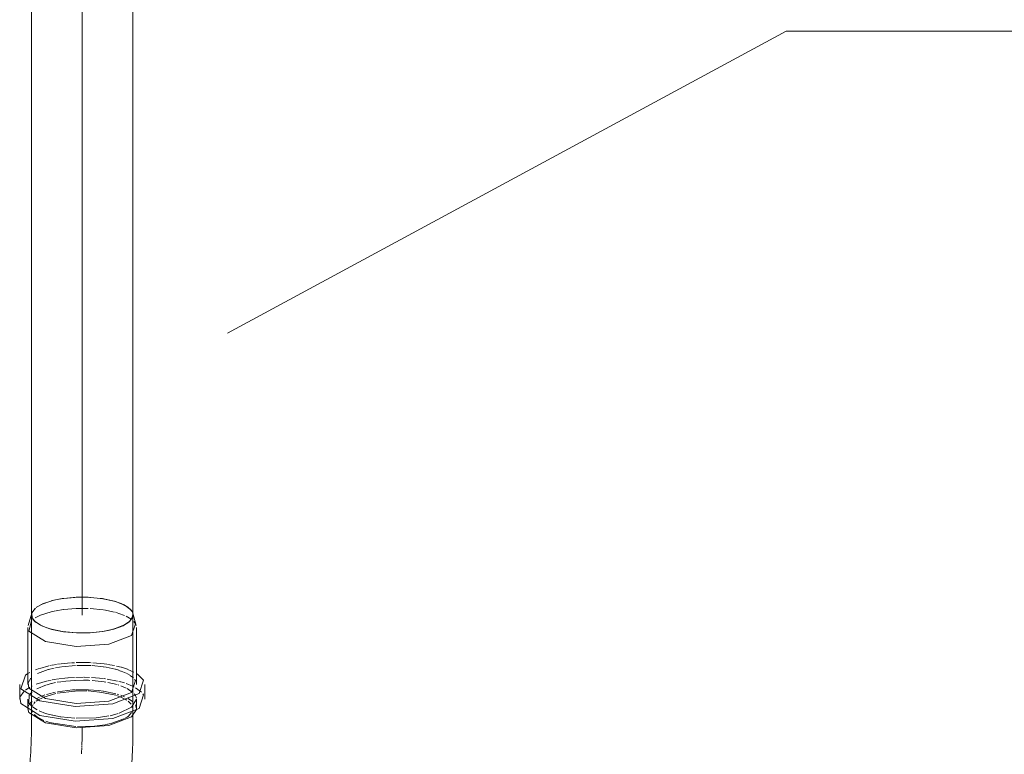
# Model space of a CAD drawing. Header units: millimetres. Extents: x -121 to 29920, y 1231 to 31888.
# Tile 182 of 256: x 23494 to 23979, y 18116 to 18478. Entities that reach past the tile are written whole.
import ezdxf

# ---------------------------------------------------------------- set-up
doc = ezdxf.new("R2010")
doc.units = ezdxf.units.MM
doc.linetypes.add('ADSK_Осевая', pattern=[700, 500, -100, 0, -100])
for name, color, linetype, lineweight in [('P-PIPE-____-CNTR', 3, 'ADSK_Осевая', 20), ('P-PIPE-____-IDEN', 2, 'Continuous', 20), ('P-PIPE-____-OTLN', 3, 'Continuous', 20)]:
    doc.layers.add(name, color=color, linetype=linetype, lineweight=lineweight)

# ---------------------------------------------------------------- blocks, each defined once
blk = doc.blocks.new('ADSK_ППР_Отвод канализационный_Составной - Отвод раструбный-1589352-3D severage Right')
at = {"layer": 'P-PIPE-____-OTLN', "color": 9}
for p, q in [((-3515.76, 18189.64), (-3518.12, 18188.2)), ((-3515.46, 18189.79), (-3517.88, 18188.38)), ((-3510.93, 18191.44), (-3515.67, 18189.69)), ((-3498.45, 18193.28), (-3504.57, 18192.73)), ((-3492.52, 18193.29), (-3498.2, 18193.29)), ((-3492.52, 18193.29), (-3498.02, 18193.3)), ((-3491.64, 18193.25), (-3492.52, 18193.29)), ((-3491.69, 18193.25), (-3492.52, 18193.29)), ((-3484.94, 18192.54), (-3491.38, 18193.23)), ((-3479.64, 18191.38), (-3484.75, 18192.51)), ((-3475.8, 18190.01), (-3479.64, 18191.38)), ((-3472.45, 18188.04), (-3475.15, 18189.71)), ((-3471.53, 18187.17), (-3474.21, 18189.22)), ((-3518.44, 18187.94), (-3520.19, 18185.63)), ((-3518.63, 18187.78), (-3520.16, 18185.71)), ((-3471, 18186.47), (-3472, 18187.65)), ((-3471.75, 18181.66), (-3470.4, 18184.26)), ((-3519.77, 18182.58), (-3519.36, 18182.04)), ((-3519.04, 18181.68), (-3515.93, 18179.51)), ((-3515.92, 18179.51), (-3512.84, 18178.22)), ((-3479.1, 18177.85), (-3474.6, 18179.64)), ((-3474.6, 18179.64), (-3472.91, 18180.68)), ((-3472.46, 18181.02), (-3471.75, 18181.66)), ((-3469.91, 18181.29), (-3469.17, 18180.29)), ((-3511.84, 18177.9), (-3510.58, 18177.53)), ((-3510.58, 18177.53), (-3505.08, 18176.41)), ((-3505.07, 18176.41), (-3498.25, 18175.78)), ((-3498.25, 18175.78), (-3491.51, 18175.83)), ((-3491.5, 18175.83), (-3485.28, 18176.47)), ((-3485.28, 18176.47), (-3483.66, 18176.75)), ((-3482.47, 18176.99), (-3479.11, 18177.84)), ((-3522.21, 18155.67), (-3521.26, 18156.2)), ((-3468.71, 18155.7), (-3467.94, 18155.2)), ((-3522.02, 18151.23), (-3520.65, 18153.45)), ((-3469.57, 18152.81), (-3469.17, 18152.22)), ((-3526.05, 18144.06), (-3524, 18147.07)), ((-3523.4, 18147.57), (-3521.12, 18149.02)), ((-3521.31, 18145.28), (-3520.66, 18146.11)), ((-3469.83, 18145.8), (-3469.4, 18145.28)), ((-3469.11, 18148.71), (-3466.27, 18146.59)), ((-3465.52, 18145.7), (-3465.2, 18145.2)), ((-3521.32, 18140.68), (-3520.72, 18141.4)), ((-3469.17, 18144.92), (-3468.73, 18143.63)), ((-3469.17, 18140.24), (-3468.64, 18138.37)), ((-3522.13, 18138.65), (-3522.02, 18139.25)), ((-3519.89, 18136.63), (-3520.18, 18137.3)), ((-3517.58, 18137.84), (-3519.84, 18139.29)), ((-3477.77, 18135.99), (-3481.62, 18134.96)), ((-3506.09, 18134.44), (-3509.95, 18135.15)), ((-3499.02, 18133.72), (-3505.85, 18134.41)), ((-3488.53, 18133.96), (-3498.46, 18133.68)), ((-3482.25, 18134.83), (-3488.51, 18133.96)), ((-3483.11, 18130.69), (-3484.05, 18130.52)), ((-3472.65, 18134.7), (-3473.19, 18134.32))]:
    blk.add_line(p, q, dxfattribs=at)
at = {"layer": 'P-PIPE-____-OTLN', "color": 22}
for p, q in [((-3520.26, 18185.42), (-3522, 18179.37)), ((-3520.39, 18184.53), (-3520.39, 18129.23)), ((-3520.26, 18185.42), (-3520.24, 18183.58)), ((-3468.77, 18179.37), (-3470.52, 18185.42)), ((-3470.39, 18184.53), (-3470.52, 18185.42)), ((-3470.39, 18129.23), (-3470.39, 18184.53)), ((-3522.14, 18178.42), (-3522.14, 18150.35)), ((-3483.66, 18176.75), (-3483.11, 18176.86)), ((-3468.64, 18150.35), (-3468.64, 18178.42)), ((-3526.19, 18150.35), (-3526.19, 18143.05)), ((-3464.59, 18143.05), (-3464.59, 18150.35)), ((-3522.14, 18143.05), (-3522.14, 18138.37)), ((-3468.64, 18138.37), (-3468.64, 18143.05))]:
    blk.add_line(p, q, dxfattribs=at)
at = {"layer": 'P-PIPE-____-OTLN', "color": 10}
for p, q in [((-3518.62, 18183.1), (-3515.93, 18184.46)), ((-3515.88, 18184.48), (-3510.76, 18186.14)), ((-3510.63, 18186.17), (-3508.52, 18186.64)), ((-3508.29, 18186.68), (-3504.83, 18187.25)), ((-3504.68, 18187.27), (-3498.46, 18187.79)), ((-3498.29, 18187.8), (-3492.53, 18187.8)), ((-3491.48, 18187.75), (-3485.07, 18187.12)), ((-3484.79, 18187.08), (-3479.5, 18186.01)), ((-3479.01, 18185.88), (-3477.31, 18185.37)), ((-3477.29, 18185.37), (-3474.5, 18184.31)), ((-3473.7, 18183.94), (-3471.32, 18182.54)), ((-3516.24, 18158.29), (-3511.9, 18159.51)), ((-3511.37, 18159.63), (-3510.51, 18159.81)), ((-3510.26, 18159.86), (-3508.04, 18160.24)), ((-3507.56, 18160.32), (-3506.1, 18160.52)), ((-3505.76, 18160.56), (-3501.15, 18160.97)), ((-3505.44, 18159.09), (-3498.67, 18159.71)), ((-3500.71, 18161), (-3499.12, 18161.08)), ((-3498.34, 18161.11), (-3491.86, 18161.14)), ((-3498.13, 18159.73), (-3492.53, 18159.73)), ((-3492.32, 18159.72), (-3490.97, 18159.65)), ((-3491.86, 18161.14), (-3491, 18161.08)), ((-3490.45, 18159.62), (-3485, 18159.04)), ((-3490.1, 18161.02), (-3484.61, 18160.47)), ((-3484.57, 18160.47), (-3483.31, 18160.29)), ((-3482.98, 18160.24), (-3479.54, 18159.64)), ((-3518.37, 18157.52), (-3516.59, 18158.18)), ((-3517.46, 18155.68), (-3512.21, 18157.68)), ((-3512.05, 18157.73), (-3509.17, 18158.43)), ((-3508.52, 18158.56), (-3507.74, 18158.71)), ((-3507.4, 18158.78), (-3505.81, 18159.04)), ((-3484.97, 18159.04), (-3483.66, 18158.82)), ((-3483.63, 18158.82), (-3479.22, 18157.86)), ((-3479.05, 18157.82), (-3477.37, 18157.32)), ((-3478.58, 18159.43), (-3476.23, 18158.85)), ((-3477.29, 18157.29), (-3476.35, 18156.97)), ((-3476.22, 18156.93), (-3473.7, 18155.87)), ((-3476.07, 18158.8), (-3474.65, 18158.38)), ((-3474.55, 18158.34), (-3473.07, 18157.83)), ((-3473.44, 18155.74), (-3471.67, 18154.71)), ((-3472.9, 18157.76), (-3469.98, 18156.43)), ((-3471.6, 18154.66), (-3470.22, 18153.55)), ((-3518, 18150.42), (-3512.46, 18152.09)), ((-3517.7, 18148.22), (-3512.98, 18150.12)), ((-3512.61, 18150.23), (-3510.69, 18150.77)), ((-3512.19, 18152.15), (-3510.63, 18152.49)), ((-3510.53, 18150.81), (-3508.56, 18151.26)), ((-3510.22, 18152.57), (-3508.17, 18152.93)), ((-3507.87, 18152.98), (-3505.73, 18153.28)), ((-3507.79, 18151.4), (-3505.87, 18151.72)), ((-3505.57, 18151.76), (-3499.05, 18152.35)), ((-3505.51, 18153.31), (-3502.47, 18153.62)), ((-3502.26, 18153.63), (-3499.13, 18153.83)), ((-3498.84, 18152.36), (-3494.8, 18152.45)), ((-3498.48, 18153.85), (-3494.77, 18153.91)), ((-3494.61, 18152.45), (-3492.55, 18152.42)), ((-3494.43, 18153.9), (-3491.86, 18153.84)), ((-3492.32, 18152.42), (-3491.59, 18152.37)), ((-3490.76, 18153.79), (-3484.97, 18153.27)), ((-3490.5, 18152.29), (-3484.67, 18151.65)), ((-3484.58, 18153.22), (-3483.86, 18153.12)), ((-3484.53, 18151.63), (-3483.82, 18151.52)), ((-3483.16, 18153.02), (-3477.98, 18152.01)), ((-3482.82, 18151.35), (-3478.22, 18150.28)), ((-3477.77, 18150.15), (-3477.29, 18149.99)), ((-3477.44, 18151.88), (-3476.53, 18151.64)), ((-3476.34, 18151.58), (-3474.65, 18151.08)), ((-3473.68, 18150.75), (-3470.64, 18149.52)), ((-3520.62, 18146.16), (-3520.04, 18146.7)), ((-3520.59, 18149.29), (-3520.03, 18149.56)), ((-3515.72, 18144.5), (-3513.79, 18145.22)), ((-3514.34, 18144.07), (-3508.31, 18145.91)), ((-3513.05, 18145.45), (-3510.6, 18146.13)), ((-3509.96, 18146.28), (-3508.72, 18146.55)), ((-3507.67, 18146.05), (-3499.01, 18147.05)), ((-3507.65, 18146.75), (-3500.22, 18147.65)), ((-3500.12, 18147.65), (-3498.67, 18147.73)), ((-3498.81, 18147.06), (-3493.14, 18147.14)), ((-3498.46, 18147.74), (-3492.53, 18147.75)), ((-3492.52, 18147.13), (-3486.95, 18146.63)), ((-3492.32, 18147.74), (-3487.21, 18147.35)), ((-3487.17, 18147.35), (-3485.01, 18147.06)), ((-3486.77, 18146.6), (-3478.9, 18145)), ((-3484.87, 18147.04), (-3478.78, 18145.76)), ((-3478.24, 18145.61), (-3477.29, 18145.31)), ((-3476.4, 18149.69), (-3473.81, 18148.58)), ((-3476.35, 18145), (-3474.5, 18144.26)), ((-3473.23, 18148.28), (-3470.72, 18146.63)), ((-3470.58, 18149.49), (-3469.88, 18149.14)), ((-3521.95, 18139.48), (-3521.5, 18140.41)), ((-3520.72, 18141.4), (-3520.06, 18142.02)), ((-3519.93, 18139.89), (-3519.59, 18140.49)), ((-3519.27, 18140.93), (-3518.5, 18141.73)), ((-3518.14, 18143.33), (-3516.51, 18144.16)), ((-3518.12, 18142.04), (-3517.18, 18142.68)), ((-3517.13, 18142.71), (-3514.92, 18143.83)), ((-3478.47, 18144.86), (-3476.82, 18144.26)), ((-3476.72, 18144.22), (-3474.38, 18143.1)), ((-3474.27, 18143.03), (-3473.48, 18142.55)), ((-3472.84, 18142.11), (-3471.22, 18140.61)), ((-3472.71, 18143.38), (-3470.64, 18141.95)), ((-3520.23, 18137.46), (-3520.32, 18138.27)), ((-3517.51, 18134.33), (-3519.05, 18135.56)), ((-3471.05, 18136.47), (-3472.65, 18134.7)), ((-3470.76, 18139.88), (-3470.46, 18138.72)), ((-3514.35, 18132.64), (-3517.36, 18134.23)), ((-3498.5, 18129.63), (-3511.69, 18131.69)), ((-3484.05, 18130.52), (-3489.38, 18129.84)), ((-3482.08, 18130.91), (-3482.95, 18130.72)), ((-3480.94, 18131.19), (-3482.06, 18130.92)), ((-3474.85, 18133.38), (-3480.81, 18131.22)), ((-3473.32, 18134.24), (-3474.59, 18133.51)), ((-3489.42, 18129.84), (-3497.68, 18129.6))]:
    blk.add_line(p, q, dxfattribs=at)
at = {"layer": 'P-PIPE-____-OTLN', "color": 9}
for points in [[(-3510.34, 18191.6, 0), (-3510.92, 18191.44, 0), (-3514.94, 18190.03, 0)], [(-3504.79, 18192.7, 0), (-3507.67, 18192.21, 0), (-3510.73, 18191.49, 0)], [(-3504.62, 18192.73, 0), (-3505.32, 18192.62, 0), (-3510.17, 18191.64, 0)], [(-3498.27, 18193.29, 0), (-3499.05, 18193.25, 0), (-3504.4, 18192.76, 0)], [(-3485.41, 18192.62, 0), (-3486.19, 18192.73, 0), (-3491.45, 18193.24, 0)], [(-3479.79, 18191.42, 0), (-3480.49, 18191.61, 0), (-3485.21, 18192.58, 0)], [(-3474.29, 18189.26, 0), (-3478.47, 18191.02, 0), (-3479.52, 18191.35, 0)], [(-3470.54, 18185.51, 0), (-3470.88, 18186.28, 0), (-3471.52, 18187.15, 0)], [(-3520.09, 18139.5, 0), (-3521.61, 18141.18, 0), (-3521.45, 18145.06, 0)], [(-3468.71, 18143.08, 0), (-3471.06, 18139.13, 0), (-3477.14, 18136.19, 0)], [(-3510, 18135.16, 0), (-3513.49, 18136.11, 0), (-3516.55, 18137.32, 0)], [(-3511.69, 18131.69, 0), (-3512.3, 18131.88, 0), (-3513.28, 18132.22, 0)]]:
    blk.add_polyline3d(points, dxfattribs=at)
at = {"layer": 'P-PIPE-____-OTLN', "color": 22}
for points in [[(-3520.22, 18185.54, 0), (-3520.12, 18183.24, 0), (-3518.33, 18181.03, 0), (-3514.98, 18179.06, 0), (-3510.29, 18177.46, 0), (-3504.58, 18176.34, 0), (-3498.25, 18175.78, 0)], [(-3498.25, 18175.78, 0), (-3491.73, 18175.81, 0), (-3485.45, 18176.45, 0), (-3479.85, 18177.63, 0), (-3475.31, 18179.28, 0), (-3472.14, 18181.29, 0), (-3470.55, 18183.52, 0), (-3470.49, 18185.32, 0)], [(-3498.46, 18169.05, 0), (-3513.49, 18171.48, 0), (-3521.61, 18176.56, 0), (-3520.41, 18181.76, 0)], [(-3469.17, 18180.29, 0), (-3471.06, 18174.5, 0), (-3482.25, 18170.21, 0), (-3498.46, 18169.05, 0)], [(-3498.92, 18139.56, 0), (-3516.23, 18142.35, 0), (-3525.58, 18148.2, 0), (-3523.4, 18154.87, 0), (-3522.21, 18155.67, 0)], [(-3467.94, 18155.2, 0), (-3465.2, 18152.5, 0), (-3467.38, 18145.83, 0), (-3480.26, 18140.89, 0), (-3498.92, 18139.56, 0)], [(-3498.46, 18140.98, 0), (-3513.49, 18143.4, 0), (-3521.61, 18148.48, 0), (-3522.02, 18151.23, 0)], [(-3469.17, 18152.22, 0), (-3471.06, 18146.42, 0), (-3482.25, 18142.13, 0), (-3498.46, 18140.98, 0)], [(-3465.2, 18145.2, 0), (-3467.38, 18138.53, 0), (-3480.26, 18133.59, 0), (-3498.92, 18132.26, 0)], [(-3498.92, 18132.26, 0), (-3516.23, 18135.05, 0), (-3525.58, 18140.9, 0), (-3526.05, 18144.06, 0)], [(-3498.46, 18129, 0), (-3513.49, 18131.43, 0), (-3521.61, 18136.5, 0), (-3522.14, 18138.37, 0)], [(-3468.67, 18137.94, 0), (-3471.06, 18134.45, 0), (-3482.25, 18130.16, 0), (-3498.46, 18129, 0)], [(-3521.17, 18111.34, 0), (-3521.1, 18112.18, 0), (-3521.03, 18113.04, 0), (-3520.96, 18113.91, 0), (-3520.9, 18114.81, 0), (-3520.84, 18115.71, 0), (-3520.78, 18116.63, 0), (-3520.73, 18117.56, 0), (-3520.67, 18118.49, 0), (-3520.63, 18119.43, 0), (-3520.59, 18120.37, 0), (-3520.55, 18121.32, 0), (-3520.51, 18122.26, 0), (-3520.48, 18123.2, 0), (-3520.46, 18124.14, 0), (-3520.43, 18125.07, 0), (-3520.42, 18125.99, 0), (-3520.4, 18126.9, 0), (-3520.39, 18127.8, 0), (-3520.39, 18128.68, 0), (-3520.39, 18129.23, 0)], [(-3471.37, 18106.9, 0), (-3471.28, 18107.99, 0), (-3471.19, 18109.09, 0), (-3471.1, 18110.21, 0), (-3471.02, 18111.33, 0), (-3470.94, 18112.46, 0), (-3470.87, 18113.6, 0), (-3470.8, 18114.75, 0), (-3470.74, 18115.9, 0), (-3470.68, 18117.06, 0), (-3470.63, 18118.22, 0), (-3470.58, 18119.38, 0), (-3470.54, 18120.54, 0), (-3470.5, 18121.69, 0), (-3470.47, 18122.85, 0), (-3470.44, 18124, 0), (-3470.42, 18125.14, 0), (-3470.41, 18126.28, 0), (-3470.39, 18127.4, 0), (-3470.39, 18128.52, 0), (-3470.39, 18129.23, 0)]]:
    blk.add_polyline3d(points, dxfattribs=at)
at = {"layer": 'P-PIPE-____-OTLN', "color": 9}
for start_param, end_param in [(4.737485, 5.07453), (4.569772, 4.682198), (4.695781, 4.729946)]:
    blk.add_ellipse((-3498.41, 18120.01), major_axis=(1.07, 26.29), ratio=0.107319, start_param=start_param, end_param=end_param, dxfattribs=at)

msp = doc.modelspace()

# ---------------------------------------------------------------- linework, layer by layer
at = {"layer": 'P-PIPE-____-CNTR', "color": 9}
for p in [(23524.42, 18598.59), (23524.42, 18586.7)]:
    msp.add_line(p, (23524.42, 18184.53), dxfattribs=at)
at = {"layer": 'P-PIPE-____-IDEN'}
for p, q in [((23595.88, 18323.32), (23871.02, 18472.05)), ((23871.02, 18472.05), (24071.02, 18472.05))]:
    msp.add_line(p, q, dxfattribs=at)
at = {"layer": 'P-PIPE-____-OTLN', "color": 22}
for p, q in [((23499.42, 18642.17), (23499.42, 18184.53)), ((23549.42, 18184.53), (23549.42, 18628.12))]:
    msp.add_line(p, q, dxfattribs=at)
at = {"layer": 'P-PIPE-____-OTLN', "color": 9}
for p, q in [((23501.93, 18188.38), (23504.35, 18189.79)), ((23504.87, 18190.03), (23508.89, 18191.44)), ((23508.89, 18191.44), (23509.49, 18191.6)), ((23540.16, 18191.38), (23544.01, 18190.01)), ((23544.67, 18189.7), (23547.36, 18188.04)), ((23499.64, 18185.71), (23501.17, 18187.78)), ((23547.81, 18187.65), (23548.81, 18186.47))]:
    msp.add_line(p, q, dxfattribs=at)
for points in [[(23509.65, 18191.65, 0), (23514.49, 18192.62, 0), (23515.19, 18192.73, 0)], [(23515.41, 18192.76, 0), (23520.76, 18193.25, 0), (23521.54, 18193.29, 0)], [(23521.79, 18193.3, 0), (23527.29, 18193.29, 0), (23528.09, 18193.25, 0)], [(23528.33, 18193.24, 0), (23533.62, 18192.73, 0), (23534.39, 18192.62, 0)], [(23534.6, 18192.58, 0), (23539.32, 18191.61, 0), (23540.01, 18191.42, 0)]]:
    msp.add_polyline3d(points, dxfattribs=at)
at = {"layer": 'P-PIPE-____-OTLN', "color": 22}
for points in [[(23504.83, 18179.06, 0), (23501.48, 18181.03, 0), (23499.69, 18183.24, 0), (23499.58, 18185.54, 0)], [(23549.32, 18185.32, 0), (23549.25, 18183.52, 0), (23547.67, 18181.29, 0), (23544.49, 18179.28, 0), (23539.95, 18177.63, 0)], [(23539.95, 18177.63, 0), (23534.35, 18176.45, 0), (23528.08, 18175.81, 0), (23521.55, 18175.78, 0), (23515.22, 18176.34, 0), (23509.52, 18177.46, 0), (23504.83, 18179.06, 0)]]:
    msp.add_polyline3d(points, dxfattribs=at)

# ---------------------------------------------------------------- block references
at = {"layer": 'P-PIPE-____-OTLN', "color": 9}
msp.add_blockref('ADSK_ППР_Отвод канализационный_Составной - Отвод раструбный-1589352-3D severage Right', (27019.81, 0), dxfattribs=at)

doc.saveas('drawing.dxf')
